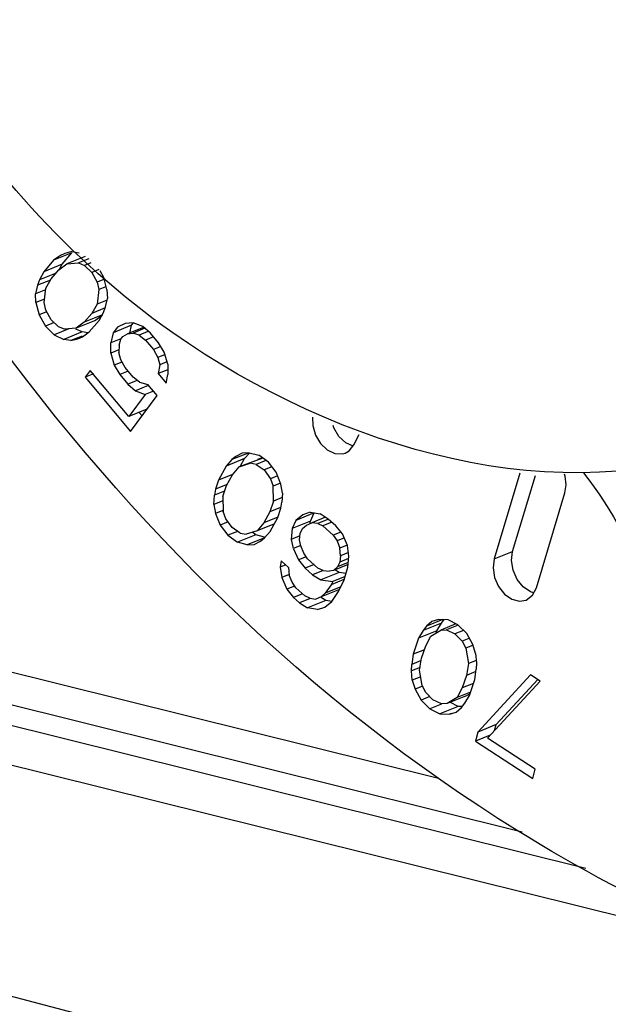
# Paper-space layout 'Sheet' of a CAD drawing. Header units: inches. Extents: x 0.2 to 10.8, y 0.2 to 8.3.
# Tile 209 of 256: x 1.3811 to 1.4219, y 6.4759 to 6.5442. Entities that reach past the tile are written whole.
import ezdxf

# ---------------------------------------------------------------- set-up
doc = ezdxf.new("R2010")
doc.units = ezdxf.units.IN
doc.header["$MEASUREMENT"] = 0
doc.layers.get('0').update_dxf_attribs({"lineweight": 5})
doc.layers.add('02___PRT_ALL_AXES', color=7, linetype='Continuous')

psp = doc.layouts.new('Sheet')

# ---------------------------------------------------------------- linework, layer by layer
at = {"color": 0, "linetype": 'ByBlock', "lineweight": -3}
for p, q in [((0.809591, 6.638625), (1.415934, 6.487896)), ((0.836148, 6.630591), (1.420344, 6.485367)), ((0.835081, 6.62811), (1.433327, 6.479394)), ((0.835369, 6.619283), (1.556312, 6.430418)), ((1.237077, 6.534624), (1.410121, 6.491609)), ((1.383407, 6.527543), (1.382717, 6.526745)), ((1.38468, 6.528058), (1.383407, 6.527543)), ((1.383878, 6.527871), (1.383407, 6.527543)), ((1.384196, 6.528021), (1.383878, 6.527871)), ((1.38399, 6.52726), (1.38468, 6.528058)), ((1.384679, 6.528143), (1.384196, 6.528021)), ((1.385591, 6.527806), (1.384318, 6.52729)), ((1.384679, 6.528143), (1.385173, 6.528061)), ((1.38584, 6.527646), (1.38513, 6.527358)), ((1.38399, 6.52726), (1.382717, 6.526745)), ((1.383233, 6.526253), (1.38377, 6.526874)), ((1.38377, 6.526874), (1.384318, 6.52729)), ((1.383783, 6.526868), (1.38399, 6.52726)), ((1.384318, 6.52729), (1.38513, 6.527358)), ((1.38513, 6.527358), (1.385547, 6.527188)), ((1.385996, 6.527369), (1.385547, 6.527188)), ((1.385547, 6.527188), (1.386064, 6.526696)), ((1.386548, 6.526892), (1.386064, 6.526696)), ((1.386899, 6.526355), (1.386637, 6.526811)), ((1.382421, 6.526185), (1.382279, 6.525803)), ((1.383185, 6.52617), (1.382279, 6.525803)), ((1.382717, 6.526745), (1.382421, 6.526185)), ((1.38358, 6.526654), (1.382421, 6.526185)), ((1.382861, 6.525605), (1.383233, 6.526253)), ((1.386064, 6.526696), (1.386427, 6.526027)), ((1.386946, 6.526237), (1.386427, 6.526027)), ((1.387109, 6.525509), (1.386899, 6.526355)), ((1.382279, 6.525803), (1.382149, 6.525216)), ((1.38285, 6.5255), (1.382149, 6.525216)), ((1.382753, 6.524609), (1.382861, 6.525605)), ((1.386427, 6.526027), (1.386538, 6.525502)), ((1.386538, 6.525502), (1.38643, 6.524506)), ((1.387031, 6.525701), (1.386538, 6.525502)), ((1.387109, 6.525509), (1.387143, 6.524894)), ((1.382183, 6.524602), (1.382149, 6.525216)), ((1.382779, 6.524843), (1.382183, 6.524602)), ((1.387118, 6.524784), (1.38643, 6.524506)), ((1.387012, 6.524308), (1.387143, 6.524894)), ((1.382183, 6.524602), (1.382393, 6.523756)), ((1.382864, 6.524083), (1.382753, 6.524609)), ((1.383227, 6.523414), (1.382864, 6.524083)), ((1.38643, 6.524506), (1.386058, 6.523857)), ((1.386984, 6.524232), (1.386058, 6.523857)), ((1.38687, 6.523925), (1.387012, 6.524308)), ((1.382911, 6.523966), (1.382393, 6.523756)), ((1.382393, 6.523756), (1.382844, 6.522971)), ((1.383744, 6.522923), (1.383227, 6.523414)), ((1.386058, 6.523857), (1.385521, 6.523237)), ((1.386795, 6.523752), (1.385521, 6.523237)), ((1.386247, 6.523336), (1.386768, 6.523731)), ((1.386575, 6.523366), (1.38687, 6.523925)), ((1.38344, 6.523212), (1.382844, 6.522971)), ((1.382844, 6.522971), (1.383449, 6.522363)), ((1.384474, 6.522779), (1.383449, 6.522363)), ((1.384161, 6.522752), (1.383744, 6.522923)), ((1.384973, 6.52282), (1.384161, 6.522752)), ((1.385392, 6.522565), (1.38495, 6.522772)), ((1.386247, 6.523336), (1.384973, 6.52282)), ((1.385521, 6.523237), (1.384973, 6.52282)), ((1.385885, 6.522568), (1.386575, 6.523366)), ((1.38882, 6.523031), (1.387546, 6.522516)), ((1.387831, 6.522899), (1.387546, 6.522516)), ((1.388371, 6.523156), (1.387831, 6.522899)), ((1.388932, 6.523208), (1.388371, 6.523156)), ((1.389635, 6.522875), (1.388527, 6.522427)), ((1.388688, 6.522492), (1.38882, 6.523031)), ((1.38882, 6.523031), (1.388944, 6.523199)), ((1.389744, 6.522825), (1.388925, 6.522493)), ((1.389607, 6.522942), (1.388932, 6.523208)), ((1.39014, 6.522485), (1.389607, 6.522942)), ((1.383449, 6.522363), (1.384119, 6.522049)), ((1.385392, 6.522565), (1.384119, 6.522049)), ((1.384613, 6.521967), (1.384119, 6.522049)), ((1.385395, 6.522284), (1.384613, 6.521967)), ((1.384613, 6.521967), (1.385095, 6.52209)), ((1.385095, 6.52209), (1.385413, 6.52224)), ((1.385786, 6.522499), (1.385392, 6.522565)), ((1.385413, 6.52224), (1.385885, 6.522568)), ((1.387546, 6.522516), (1.387376, 6.521816)), ((1.388065, 6.522095), (1.387376, 6.521816)), ((1.387959, 6.521661), (1.388079, 6.522059)), ((1.388079, 6.522059), (1.388222, 6.52225)), ((1.388222, 6.52225), (1.388527, 6.522427)), ((1.388527, 6.522427), (1.388925, 6.522493)), ((1.389344, 6.522353), (1.388925, 6.522493)), ((1.389941, 6.522595), (1.389344, 6.522353)), ((1.389344, 6.522353), (1.389785, 6.522007)), ((1.39035, 6.522235), (1.389785, 6.522007)), ((1.390695, 6.521822), (1.39014, 6.522485)), ((1.387369, 6.521101), (1.387376, 6.521816)), ((1.387959, 6.521661), (1.38793, 6.521153)), ((1.389785, 6.522007), (1.39034, 6.521344)), ((1.390811, 6.521534), (1.39034, 6.521344)), ((1.391086, 6.521174), (1.390695, 6.521822)), ((1.38794, 6.521333), (1.387369, 6.521101)), ((1.387369, 6.521101), (1.387618, 6.520262)), ((1.388065, 6.52063), (1.38793, 6.521153)), ((1.39034, 6.521344), (1.390638, 6.520806)), ((1.391151, 6.521013), (1.390638, 6.520806)), ((1.390638, 6.520806), (1.390773, 6.520283)), ((1.391335, 6.520334), (1.391086, 6.521174)), ((1.38813, 6.520469), (1.387618, 6.520262)), ((1.387618, 6.520262), (1.388009, 6.519613)), ((1.388364, 6.520092), (1.388065, 6.52063)), ((1.388918, 6.519429), (1.388364, 6.520092)), ((1.390773, 6.520283), (1.390674, 6.519679)), ((1.391274, 6.520485), (1.390773, 6.520283)), ((1.391335, 6.520334), (1.391328, 6.519619)), ((1.385955, 6.519901), (1.385599, 6.519422)), ((1.386164, 6.519651), (1.385599, 6.519422)), ((1.385599, 6.519422), (1.388741, 6.515664)), ((1.388634, 6.516696), (1.385955, 6.519901)), ((1.388573, 6.519842), (1.388009, 6.519613)), ((1.388009, 6.519613), (1.388563, 6.51895)), ((1.389359, 6.519082), (1.388918, 6.519429)), ((1.391331, 6.519944), (1.390674, 6.519679)), ((1.390674, 6.519679), (1.391228, 6.519015)), ((1.391228, 6.519015), (1.391328, 6.519619)), ((1.3892, 6.519208), (1.388563, 6.51895)), ((1.388563, 6.51895), (1.389096, 6.518493)), ((1.389974, 6.518848), (1.389096, 6.518493)), ((1.389359, 6.519082), (1.389942, 6.518927)), ((1.390589, 6.518154), (1.389942, 6.518927)), ((1.389771, 6.518228), (1.388634, 6.516696)), ((1.388741, 6.515664), (1.390589, 6.518154)), ((1.389096, 6.518493), (1.389771, 6.518228)), ((1.390336, 6.518456), (1.389771, 6.518228)), ((1.389881, 6.5172), (1.388634, 6.516696)), ((1.389543, 6.516744), (1.389343, 6.516983)), ((1.404252, 6.514743), (1.40461, 6.515443)), ((1.404207, 6.514644), (1.403684, 6.514885)), ((1.396979, 6.514192), (1.395782, 6.513708)), ((1.396061, 6.513932), (1.395782, 6.513708)), ((1.3965, 6.514166), (1.396061, 6.513932)), ((1.396979, 6.514192), (1.3965, 6.514166)), ((1.396656, 6.513783), (1.397005, 6.514168)), ((1.396979, 6.514192), (1.397657, 6.51402)), ((1.397898, 6.513841), (1.397553, 6.513727)), ((1.398315, 6.513533), (1.397657, 6.51402)), ((1.395382, 6.513267), (1.394843, 6.512296)), ((1.396656, 6.513783), (1.395382, 6.513267)), ((1.395782, 6.513708), (1.395382, 6.513267)), ((1.395821, 6.512663), (1.39628, 6.513212)), ((1.397925, 6.513821), (1.39628, 6.513212)), ((1.39628, 6.513212), (1.397038, 6.513463)), ((1.396356, 6.513242), (1.396656, 6.513783)), ((1.397457, 6.513381), (1.397038, 6.513463)), ((1.398144, 6.513659), (1.397457, 6.513381)), ((1.397457, 6.513381), (1.398016, 6.512993)), ((1.39856, 6.513213), (1.398016, 6.512993)), ((1.398853, 6.51283), (1.398315, 6.513533)), ((1.395811, 6.512688), (1.394843, 6.512296)), ((1.395402, 6.511908), (1.395821, 6.512663)), ((1.398016, 6.512993), (1.398454, 6.512389)), ((1.39895, 6.51259), (1.398454, 6.512389)), ((1.399172, 6.51201), (1.398853, 6.51283)), ((1.415775, 6.512765), (1.413992, 6.506825)), ((1.415265, 6.507341), (1.416844, 6.512598)), ((1.394843, 6.512296), (1.394643, 6.511657)), ((1.395382, 6.511956), (1.394643, 6.511657)), ((1.395142, 6.511161), (1.395402, 6.511908)), ((1.398454, 6.512389), (1.398633, 6.511876)), ((1.399143, 6.512082), (1.398633, 6.511876)), ((1.398673, 6.510831), (1.398633, 6.511876)), ((1.399292, 6.511388), (1.399172, 6.51201)), ((1.394523, 6.510604), (1.394563, 6.511234)), ((1.394643, 6.511657), (1.394563, 6.511234)), ((1.395266, 6.511519), (1.394563, 6.511234)), ((1.395142, 6.511161), (1.395181, 6.510117)), ((1.399292, 6.511388), (1.399251, 6.510758)), ((1.416913, 6.504809), (1.418893, 6.511404)), ((1.395153, 6.510859), (1.394523, 6.510604)), ((1.394523, 6.510604), (1.394643, 6.509983)), ((1.398673, 6.510831), (1.398413, 6.510085)), ((1.399272, 6.511074), (1.398673, 6.510831)), ((1.399171, 6.510335), (1.399251, 6.510758)), ((1.395152, 6.510189), (1.394643, 6.509983)), ((1.394643, 6.509983), (1.394961, 6.509163)), ((1.395361, 6.509603), (1.395181, 6.510117)), ((1.398413, 6.510085), (1.397994, 6.509329)), ((1.399152, 6.510384), (1.398413, 6.510085)), ((1.398972, 6.509697), (1.399171, 6.510335)), ((1.401499, 6.510014), (1.400226, 6.509498)), ((1.4007, 6.509883), (1.400226, 6.509498)), ((1.401223, 6.51006), (1.4007, 6.509883)), ((1.401223, 6.51006), (1.4019, 6.509939)), ((1.401231, 6.509444), (1.401499, 6.510014)), ((1.402469, 6.50959), (1.4019, 6.509939)), ((1.395517, 6.509388), (1.394961, 6.509163)), ((1.394961, 6.509163), (1.3955, 6.50846)), ((1.395799, 6.509), (1.395361, 6.509603)), ((1.397994, 6.509329), (1.397535, 6.508781)), ((1.398732, 6.509265), (1.397535, 6.508781)), ((1.398962, 6.509721), (1.397994, 6.509329)), ((1.398432, 6.508725), (1.398972, 6.509697)), ((1.400226, 6.509498), (1.399958, 6.508929)), ((1.401231, 6.509444), (1.399958, 6.508929)), ((1.400687, 6.508922), (1.400951, 6.509171)), ((1.400951, 6.509171), (1.401318, 6.509327)), ((1.401222, 6.509335), (1.401231, 6.509444)), ((1.40227, 6.509712), (1.401318, 6.509327)), ((1.401735, 6.509277), (1.401318, 6.509327)), ((1.402474, 6.509576), (1.401735, 6.509277)), ((1.401735, 6.509277), (1.402097, 6.509113)), ((1.402719, 6.509365), (1.402097, 6.509113)), ((1.402097, 6.509113), (1.402819, 6.508465)), ((1.402984, 6.509127), (1.402469, 6.50959)), ((1.403446, 6.508551), (1.402984, 6.509127)), ((1.39618, 6.508735), (1.3955, 6.50846)), ((1.3955, 6.50846), (1.396158, 6.507973)), ((1.396358, 6.508612), (1.395799, 6.509)), ((1.397431, 6.508488), (1.396158, 6.507973)), ((1.396358, 6.508612), (1.396777, 6.50853)), ((1.397535, 6.508781), (1.396777, 6.50853)), ((1.397431, 6.508488), (1.39719, 6.508667)), ((1.398045, 6.508332), (1.397431, 6.508488)), ((1.398033, 6.508285), (1.398432, 6.508725)), ((1.399958, 6.508929), (1.399896, 6.508174)), ((1.400505, 6.508421), (1.399896, 6.508174)), ((1.400469, 6.508146), (1.400527, 6.50858)), ((1.400527, 6.50858), (1.400687, 6.508922)), ((1.403344, 6.508678), (1.402819, 6.508465)), ((1.402819, 6.508465), (1.403075, 6.508074)), ((1.4038, 6.507746), (1.403446, 6.508551)), ((1.396836, 6.507801), (1.396158, 6.507973)), ((1.398033, 6.508285), (1.396836, 6.507801)), ((1.396836, 6.507801), (1.397315, 6.507827)), ((1.397315, 6.507827), (1.397754, 6.50806)), ((1.397754, 6.50806), (1.398033, 6.508285)), ((1.399896, 6.508174), (1.400044, 6.507555)), ((1.400554, 6.507761), (1.400044, 6.507555)), ((1.400568, 6.507733), (1.400469, 6.508146)), ((1.40077, 6.507227), (1.400568, 6.507733)), ((1.403584, 6.50828), (1.403075, 6.508074)), ((1.403075, 6.508074), (1.403277, 6.507568)), ((1.403789, 6.507775), (1.403277, 6.507568)), ((1.403895, 6.507013), (1.4038, 6.507746)), ((1.400064, 6.50751), (1.400399, 6.50675)), ((1.401026, 6.506836), (1.40077, 6.507227)), ((1.403322, 6.507041), (1.403265, 6.506607)), ((1.403322, 6.507041), (1.403277, 6.507568)), ((1.403863, 6.50726), (1.403322, 6.507041)), ((1.403834, 6.506258), (1.403895, 6.507013)), ((1.413992, 6.506825), (1.415265, 6.507341)), ((1.399199, 6.506694), (1.399141, 6.506259)), ((1.399514, 6.50641), (1.399141, 6.506259)), ((1.399714, 6.506231), (1.399199, 6.506694)), ((1.400939, 6.506969), (1.400399, 6.50675)), ((1.400399, 6.50675), (1.400861, 6.506174)), ((1.401483, 6.506425), (1.400861, 6.506174)), ((1.401747, 6.506188), (1.401026, 6.506836)), ((1.403847, 6.506424), (1.40284, 6.506016)), ((1.403265, 6.506607), (1.403104, 6.506266)), ((1.403859, 6.506571), (1.403104, 6.506266)), ((1.403883, 6.506857), (1.403265, 6.506607)), ((1.399141, 6.506259), (1.399236, 6.505526)), ((1.399746, 6.505732), (1.399236, 6.505526)), ((1.399714, 6.506231), (1.39976, 6.505704)), ((1.399962, 6.505198), (1.39976, 6.505704)), ((1.400861, 6.506174), (1.401376, 6.505711)), ((1.402116, 6.50601), (1.401376, 6.505711)), ((1.401376, 6.505711), (1.401945, 6.505362)), ((1.40211, 6.506024), (1.401747, 6.506188)), ((1.403218, 6.505877), (1.401945, 6.505362)), ((1.40211, 6.506024), (1.402527, 6.505974)), ((1.40284, 6.506016), (1.402527, 6.505974)), ((1.403104, 6.506266), (1.40284, 6.506016)), ((1.403218, 6.505877), (1.402931, 6.506053)), ((1.403699, 6.505819), (1.403218, 6.505877)), ((1.403561, 6.505368), (1.403834, 6.506258)), ((1.399236, 6.505526), (1.399591, 6.504722)), ((1.400218, 6.504807), (1.399962, 6.505198)), ((1.401945, 6.505362), (1.402778, 6.505262)), ((1.402671, 6.505034), (1.402246, 6.504443)), ((1.403552, 6.505391), (1.402671, 6.505034)), ((1.402778, 6.505262), (1.402671, 6.505034)), ((1.403635, 6.505609), (1.402778, 6.505262)), ((1.403186, 6.504571), (1.403561, 6.505368)), ((1.400131, 6.50494), (1.399591, 6.504722)), ((1.399591, 6.504722), (1.400053, 6.504145)), ((1.400675, 6.504396), (1.400053, 6.504145)), ((1.400836, 6.504251), (1.400218, 6.504807)), ((1.403256, 6.504709), (1.401982, 6.504194)), ((1.402246, 6.504443), (1.401982, 6.504194)), ((1.403333, 6.504883), (1.402246, 6.504443)), ((1.402708, 6.503866), (1.403186, 6.504571)), ((1.41674, 6.504472), (1.416497, 6.504531)), ((1.400053, 6.504145), (1.400465, 6.503774)), ((1.401205, 6.504074), (1.400465, 6.503774)), ((1.400465, 6.503774), (1.401034, 6.503426)), ((1.401199, 6.504088), (1.400836, 6.504251)), ((1.402307, 6.503941), (1.401034, 6.503426)), ((1.401199, 6.504088), (1.401615, 6.504038)), ((1.401982, 6.504194), (1.401615, 6.504038)), ((1.402307, 6.503941), (1.401937, 6.504168)), ((1.402234, 6.503482), (1.402708, 6.503866)), ((1.402708, 6.503869), (1.402307, 6.503941)), ((1.40171, 6.503304), (1.401034, 6.503426)), ((1.40171, 6.503304), (1.402234, 6.503482)), ((1.410323, 6.502375), (1.40905, 6.50186)), ((1.410417, 6.502612), (1.409282, 6.502152)), ((1.409664, 6.502489), (1.409282, 6.502152)), ((1.410113, 6.502623), (1.409664, 6.502489)), ((1.410008, 6.501835), (1.410323, 6.502375)), ((1.410779, 6.502598), (1.410113, 6.502623)), ((1.41133, 6.502317), (1.410273, 6.501889)), ((1.410323, 6.502375), (1.410508, 6.502608)), ((1.41148, 6.502223), (1.410681, 6.501899)), ((1.411471, 6.502246), (1.410779, 6.502598)), ((1.41208, 6.501646), (1.411471, 6.502246)), ((1.40905, 6.50186), (1.408735, 6.50132)), ((1.410008, 6.501835), (1.408735, 6.50132)), ((1.409282, 6.502152), (1.40905, 6.50186)), ((1.409592, 6.501463), (1.410273, 6.501889)), ((1.409961, 6.501694), (1.410008, 6.501835)), ((1.410273, 6.501889), (1.410681, 6.501899)), ((1.410681, 6.501899), (1.411264, 6.501626)), ((1.411856, 6.501866), (1.411264, 6.501626)), ((1.411264, 6.501626), (1.411765, 6.501106)), ((1.412497, 6.500878), (1.41208, 6.501646)), ((1.408735, 6.50132), (1.408363, 6.500205)), ((1.409236, 6.5008), (1.409592, 6.501463)), ((1.412223, 6.501291), (1.411765, 6.501106)), ((1.411765, 6.501106), (1.412007, 6.50062)), ((1.412699, 6.500268), (1.412497, 6.500878)), ((1.408363, 6.500205), (1.408265, 6.499506)), ((1.409143, 6.500521), (1.408363, 6.500205)), ((1.408946, 6.499932), (1.409236, 6.5008)), ((1.412518, 6.500827), (1.412007, 6.50062)), ((1.412007, 6.50062), (1.412193, 6.49956)), ((1.412699, 6.500268), (1.41275, 6.499614)), ((1.40825, 6.499055), (1.408265, 6.499506)), ((1.408919, 6.499771), (1.408265, 6.499506)), ((1.408807, 6.49911), (1.408946, 6.499932)), ((1.412193, 6.49956), (1.412053, 6.498737)), ((1.412691, 6.499761), (1.412193, 6.49956)), ((1.41275, 6.499614), (1.412735, 6.499163)), ((1.408838, 6.499294), (1.40825, 6.499055)), ((1.408301, 6.498401), (1.40825, 6.499055)), ((1.408993, 6.498049), (1.408807, 6.49911)), ((1.412712, 6.499004), (1.412053, 6.498737)), ((1.412636, 6.498464), (1.412735, 6.499163)), ((1.408889, 6.498639), (1.408301, 6.498401)), ((1.408301, 6.498401), (1.408502, 6.497792)), ((1.412053, 6.498737), (1.411764, 6.49787)), ((1.412543, 6.498185), (1.411764, 6.49787)), ((1.412265, 6.497349), (1.412636, 6.498464)), ((1.416511, 6.498776), (1.41285, 6.494812)), ((1.413514, 6.494381), (1.417175, 6.498346)), ((1.414123, 6.495327), (1.41701, 6.498453)), ((1.417175, 6.498346), (1.416511, 6.498776)), ((1.409013, 6.497998), (1.408502, 6.497792)), ((1.408502, 6.497792), (1.40892, 6.497023)), ((1.409235, 6.497563), (1.408993, 6.498049)), ((1.409736, 6.497043), (1.409235, 6.497563)), ((1.411764, 6.49787), (1.411408, 6.497206)), ((1.412343, 6.497584), (1.411408, 6.497206)), ((1.412, 6.497295), (1.412312, 6.49749)), ((1.409521, 6.497266), (1.40892, 6.497023)), ((1.40892, 6.497023), (1.409529, 6.496424)), ((1.410319, 6.49677), (1.409736, 6.497043)), ((1.410727, 6.49678), (1.410319, 6.49677)), ((1.412, 6.497295), (1.410727, 6.49678)), ((1.411408, 6.497206), (1.410727, 6.49678)), ((1.411494, 6.496587), (1.410943, 6.496867)), ((1.411717, 6.496517), (1.41195, 6.496809)), ((1.41195, 6.496809), (1.412265, 6.497349)), ((1.410328, 6.496747), (1.409529, 6.496424)), ((1.409529, 6.496424), (1.410221, 6.496071)), ((1.411494, 6.496587), (1.410221, 6.496071)), ((1.410221, 6.496071), (1.410886, 6.496046)), ((1.410886, 6.496046), (1.411335, 6.49618)), ((1.411004, 6.496094), (1.410886, 6.496046)), ((1.411335, 6.49618), (1.411717, 6.496517)), ((1.41172, 6.496578), (1.411494, 6.496587)), ((1.41285, 6.494812), (1.412677, 6.494169)), ((1.414123, 6.495327), (1.41285, 6.494812)), ((1.414015, 6.494924), (1.414123, 6.495327)), ((1.4137, 6.494583), (1.412677, 6.494169)), ((1.412677, 6.494169), (1.41666, 6.491584)), ((1.416833, 6.492227), (1.413514, 6.494381)), ((1.41666, 6.491584), (1.416833, 6.492227))]:
    psp.add_line(p, q, dxfattribs=at)
for points in [[(1.401376, 6.516652), (1.401388, 6.516068), (1.401579, 6.515413), (1.40193, 6.514823), (1.402398, 6.514378), (1.402926, 6.51413), (1.40345, 6.514109), (1.40365, 6.514169)], [(1.403684, 6.514885), (1.403213, 6.515326), (1.402859, 6.515913), (1.402806, 6.516089)], [(1.40365, 6.514169), (1.403913, 6.514322), (1.404252, 6.514743)], [(1.418893, 6.511404), (1.418975, 6.511965), (1.418905, 6.512567), (1.418855, 6.512705)], [(1.416497, 6.504531), (1.41599, 6.504879), (1.415572, 6.5054), (1.415292, 6.506033), (1.415184, 6.50671), (1.415265, 6.507341)], [(1.413992, 6.506825), (1.41391, 6.506198), (1.414016, 6.505528), (1.41429, 6.504899), (1.414706, 6.504374), (1.415212, 6.504022), (1.415746, 6.503886), (1.416203, 6.503964)], [(1.416203, 6.503964), (1.416652, 6.504302), (1.416913, 6.504809)]]:
    psp.add_lwpolyline(points, dxfattribs=at)
psp.add_open_spline([(1.442763, 6.476259), (1.43319, 6.478639), (1.392951, 6.496662), (1.365841, 6.536888), (1.355629, 6.568858)], degree=3, knots=[0, 0, 0, 0, 0.227174, 1, 1, 1, 1], dxfattribs=at)
psp.add_open_spline([(1.420178, 6.512783), (1.422218, 6.510241), (1.423771, 6.507226), (1.424646, 6.504087)], degree=3, dxfattribs=at)
at = {"layer": '02___PRT_ALL_AXES', "color": 0, "linetype": 'ByBlock', "lineweight": -3}
psp.add_open_spline([(1.431048, 6.514904), (1.418656, 6.50989), (1.383863, 6.520025), (1.368639, 6.548734), (1.364568, 6.565046)], degree=3, knots=[0, 0, 0, 0, 0.442934, 1, 1, 1, 1], dxfattribs=at)

doc.saveas('drawing.dxf')
